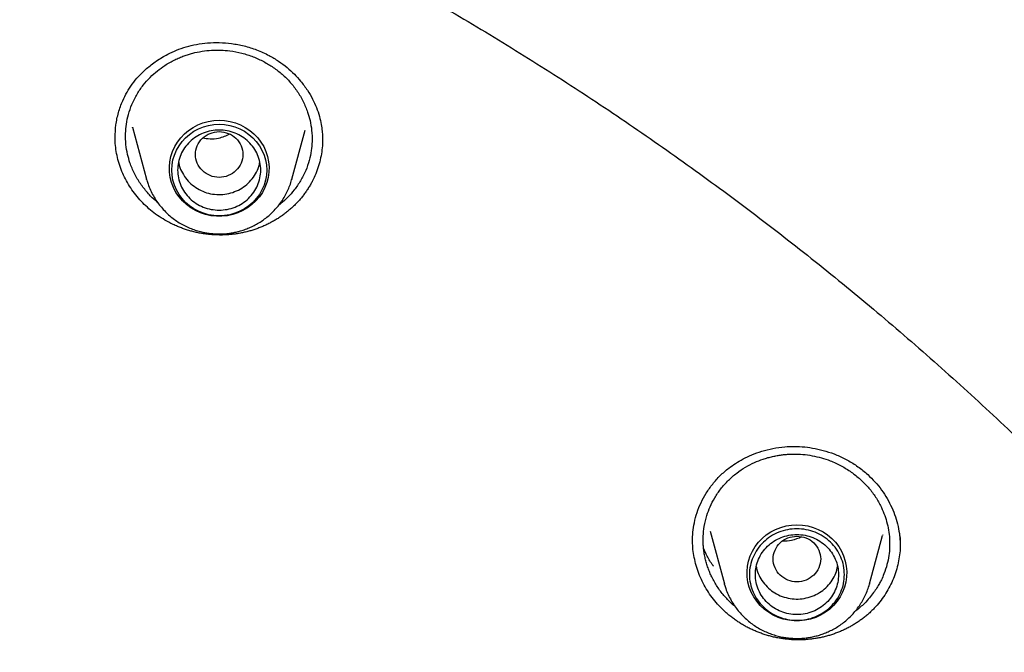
# Model space of a CAD drawing. Header units: millimetres. Extents: x 8 to 866, y 12 to 2084.
# Tile 94 of 100: x 441 to 458, y 1943 to 1954. Entities that reach past the tile are written whole.
import ezdxf

# ---------------------------------------------------------------- set-up
doc = ezdxf.new("R2010")
doc.units = ezdxf.units.MM

msp = doc.modelspace()

# ---------------------------------------------------------------- linework, layer by layer
at = {"color": 7, "linetype": 'Continuous', "lineweight": 30}
for p, q in [((443.233, 1952.152), (443.47, 1951.275)), ((443.235, 1952.147), (443.233, 1952.152)), ((445.916, 1951.275), (446.14, 1952.103)), ((442.94, 1951.979), (442.941, 1951.984)), ((446.434, 1951.933), (446.433, 1951.927)), ((443.474, 1951.261), (443.47, 1951.275)), ((445.916, 1951.275), (445.915, 1951.27)), ((452.964, 1945.346), (453.204, 1944.46)), ((455.873, 1945.283), (455.871, 1945.276)), ((455.65, 1944.46), (455.871, 1945.276)), ((453.208, 1944.446), (453.204, 1944.46)), ((455.65, 1944.46), (455.649, 1944.455)), ((453.381, 1944.081), (453.343, 1944.111))]:
    msp.add_line(p, q, dxfattribs=at)
at = {"color": 7, "linetype": 'Continuous', "lineweight": 30, "flags": 128}
for points in [[(444.693, 1952.269), (444.785, 1952.264), (444.877, 1952.25), (444.966, 1952.225), (445.052, 1952.192), (445.133, 1952.149), (445.209, 1952.098), (445.279, 1952.04), (445.342, 1951.974), (445.396, 1951.902), (445.443, 1951.825), (445.48, 1951.743), (445.508, 1951.658), (445.525, 1951.571), (445.533, 1951.482), (445.53, 1951.393), (445.518, 1951.304), (445.495, 1951.218), (445.463, 1951.134), (445.421, 1951.055), (445.37, 1950.98), (445.311, 1950.911), (445.245, 1950.849), (445.172, 1950.794), (445.093, 1950.747), (445.009, 1950.709), (444.922, 1950.68), (444.831, 1950.661), (444.739, 1950.651), (444.647, 1950.651), (444.555, 1950.661), (444.464, 1950.68), (444.377, 1950.709), (444.293, 1950.747), (444.214, 1950.794), (444.141, 1950.849), (444.075, 1950.911), (444.016, 1950.98), (443.965, 1951.055), (443.923, 1951.134), (443.891, 1951.218), (443.868, 1951.304), (443.855, 1951.393), (443.853, 1951.482), (443.861, 1951.571), (443.878, 1951.658), (443.906, 1951.743), (443.943, 1951.825), (443.989, 1951.902), (444.044, 1951.974), (444.107, 1952.04), (444.177, 1952.098), (444.253, 1952.149), (444.334, 1952.192), (444.42, 1952.225), (444.509, 1952.25), (444.601, 1952.264), (444.693, 1952.269)], [(444.693, 1950.659), (444.603, 1950.664), (444.515, 1950.678), (444.429, 1950.702), (444.346, 1950.735), (444.267, 1950.777), (444.194, 1950.827), (444.127, 1950.885), (444.067, 1950.949), (444.016, 1951.02), (443.972, 1951.095), (443.938, 1951.175), (443.913, 1951.258), (443.898, 1951.343), (443.893, 1951.43), (443.898, 1951.516), (443.913, 1951.601), (443.938, 1951.684), (443.972, 1951.764), (444.016, 1951.84), (444.067, 1951.91), (444.127, 1951.975), (444.194, 1952.032), (444.267, 1952.083), (444.346, 1952.124), (444.429, 1952.157), (444.515, 1952.181), (444.603, 1952.196), (444.693, 1952.201), (444.783, 1952.196), (444.871, 1952.181), (444.957, 1952.157), (445.04, 1952.124), (445.119, 1952.083), (445.192, 1952.032), (445.259, 1951.975), (445.318, 1951.91), (445.37, 1951.84), (445.414, 1951.764), (445.448, 1951.684), (445.473, 1951.601), (445.488, 1951.516), (445.493, 1951.43), (445.488, 1951.343), (445.473, 1951.258), (445.448, 1951.175), (445.414, 1951.095), (445.37, 1951.02), (445.318, 1950.949), (445.259, 1950.885), (445.192, 1950.827), (445.119, 1950.777), (445.04, 1950.735), (444.957, 1950.702), (444.871, 1950.678), (444.783, 1950.664), (444.693, 1950.659)], [(454.427, 1945.454), (454.519, 1945.449), (454.611, 1945.435), (454.7, 1945.41), (454.786, 1945.377), (454.867, 1945.334), (454.943, 1945.283), (455.013, 1945.225), (455.076, 1945.159), (455.131, 1945.087), (455.177, 1945.01), (455.214, 1944.928), (455.242, 1944.843), (455.259, 1944.756), (455.267, 1944.667), (455.265, 1944.578), (455.252, 1944.489), (455.229, 1944.403), (455.197, 1944.319), (455.155, 1944.239), (455.104, 1944.165), (455.045, 1944.096), (454.979, 1944.034), (454.906, 1943.979), (454.827, 1943.932), (454.743, 1943.894), (454.656, 1943.865), (454.565, 1943.846), (454.473, 1943.836), (454.381, 1943.836), (454.289, 1943.846), (454.198, 1943.865), (454.111, 1943.894), (454.027, 1943.932), (453.948, 1943.979), (453.875, 1944.034), (453.809, 1944.096), (453.75, 1944.165), (453.699, 1944.239), (453.657, 1944.319), (453.625, 1944.403), (453.602, 1944.489), (453.59, 1944.578), (453.587, 1944.667), (453.595, 1944.756), (453.612, 1944.843), (453.64, 1944.928), (453.677, 1945.01), (453.724, 1945.087), (453.778, 1945.159), (453.841, 1945.225), (453.911, 1945.283), (453.987, 1945.334), (454.068, 1945.377), (454.154, 1945.41), (454.243, 1945.435), (454.335, 1945.449), (454.427, 1945.454)]]:
    msp.add_lwpolyline(points, dxfattribs=at)
at = {"color": 7, "linetype": 'Continuous', "lineweight": 30}
for points, knots in [([(475.901, 1919.798), (475.897, 1919.852), (475.889, 1919.971), (475.875, 1920.167), (475.858, 1920.397), (475.836, 1920.662), (475.811, 1920.961), (475.781, 1921.287), (475.746, 1921.639), (475.706, 1922.015), (475.661, 1922.416), (475.61, 1922.833), (475.556, 1923.255), (475.471, 1923.867), (475.348, 1924.67), (475.166, 1925.722), (474.948, 1926.834), (474.691, 1928.004), (474.428, 1929.073), (474.169, 1930.043), (473.922, 1930.908), (473.664, 1931.755), (473.397, 1932.579), (473.123, 1933.378), (472.88, 1934.053), (472.671, 1934.611), (472.499, 1935.056), (472.326, 1935.493), (472.152, 1935.921), (472.001, 1936.282), (471.878, 1936.571), (471.788, 1936.781), (471.709, 1936.962), (471.642, 1937.114), (471.587, 1937.238), (471.545, 1937.333), (471.51, 1937.41), (471.476, 1937.486), (471.434, 1937.579), (471.382, 1937.692), (471.323, 1937.821), (471.258, 1937.963), (471.177, 1938.137), (471.079, 1938.346), (470.961, 1938.593), (470.831, 1938.862), (470.688, 1939.152), (470.532, 1939.464), (470.363, 1939.797), (470.182, 1940.148), (469.872, 1940.735), (469.432, 1941.539), (468.853, 1942.542), (468.262, 1943.516), (467.66, 1944.462), (467.049, 1945.379), (466.428, 1946.269), (465.794, 1947.14), (465.141, 1948), (464.462, 1948.856), (463.761, 1949.704), (463.038, 1950.541), (462.293, 1951.369), (461.522, 1952.19), (460.826, 1952.9), (460.222, 1953.495), (459.729, 1953.968), (459.255, 1954.412), (458.802, 1954.826), (458.398, 1955.187), (458.042, 1955.499), (457.733, 1955.767), (457.437, 1956.018), (457.157, 1956.253), (456.856, 1956.502), (456.52, 1956.776), (456.134, 1957.085), (455.717, 1957.413), (455.269, 1957.758), (454.788, 1958.119), (454.275, 1958.497), (453.752, 1958.871), (453.223, 1959.24), (452.696, 1959.599), (452.159, 1959.956), (451.619, 1960.305), (451.08, 1960.645), (450.543, 1960.975), (450.007, 1961.296), (449.372, 1961.666), (448.638, 1962.08), (447.806, 1962.531), (446.98, 1962.96), (446.118, 1963.39), (445.221, 1963.817), (444.292, 1964.238), (443.376, 1964.635), (442.473, 1965.006), (441.556, 1965.365), (440.626, 1965.71), (439.869, 1965.975), (439.309, 1966.163), (438.932, 1966.287), (438.532, 1966.416), (438.087, 1966.555), (437.595, 1966.704), (437.053, 1966.862), (436.472, 1967.025), (435.852, 1967.191), (435.192, 1967.36), (434.507, 1967.526), (433.798, 1967.689), (433.067, 1967.846), (432.299, 1968.001), (431.495, 1968.151), (430.656, 1968.295), (429.779, 1968.431), (428.867, 1968.558), (427.918, 1968.674), (426.934, 1968.777), (425.989, 1968.858), (425.09, 1968.921), (424.24, 1968.968), (423.369, 1969.003), (422.476, 1969.025), (421.874, 1969.028), (421.569, 1969.029)], [0, 0, 0, 0, 0.0019747, 0.0043874, 0.0072424, 0.010542, 0.014288, 0.0184814, 0.0228358, 0.0275875, 0.0327368, 0.038106, 0.0434765, 0.0488477, 0.0615114, 0.0741791, 0.0892647, 0.1043561, 0.1194532, 0.1308944, 0.142288, 0.1534389, 0.1643276, 0.1749541, 0.1853185, 0.1914114, 0.1974098, 0.2033139, 0.2091236, 0.2148156, 0.2180755, 0.2209447, 0.2234234, 0.2255113, 0.2272087, 0.2285154, 0.2294396, 0.230382, 0.2316773, 0.23328, 0.2350636, 0.2370206, 0.239151, 0.2422758, 0.2457116, 0.2494584, 0.2535162, 0.2578849, 0.2625647, 0.2675554, 0.2727615, 0.2875022, 0.3019997, 0.316254, 0.3302652, 0.3440331, 0.3575579, 0.3708979, 0.3843544, 0.3979702, 0.4117451, 0.4254292, 0.4392669, 0.453258, 0.4674008, 0.4763165, 0.4847972, 0.492843, 0.5004539, 0.5076299, 0.5129632, 0.518028, 0.5228244, 0.5273524, 0.5316333, 0.5373074, 0.5434195, 0.5499694, 0.5569571, 0.5643827, 0.5722461, 0.5805473, 0.58817, 0.5961162, 0.6041064, 0.6120214, 0.6198612, 0.6276259, 0.6353153, 0.6429292, 0.6547417, 0.6663683, 0.6778091, 0.6890642, 0.7018508, 0.714365, 0.7266041, 0.7385682, 0.7502574, 0.7627979, 0.7750057, 0.7797107, 0.7844623, 0.7895914, 0.7951252, 0.8015556, 0.8084578, 0.815832, 0.823678, 0.8319958, 0.8407855, 0.849505, 0.8586441, 0.8682025, 0.8781804, 0.8885778, 0.8993945, 0.9106307, 0.9222862, 0.9343611, 0.9468553, 0.9569664, 0.9673364, 0.9779653, 0.9888532, 1, 1, 1, 1]), ([(370.402, 1920.189), (370.414, 1920.251), (370.465, 1920.53), (370.564, 1921.025), (370.701, 1921.672), (370.847, 1922.318), (371.002, 1922.962), (371.166, 1923.603), (371.339, 1924.243), (371.52, 1924.88), (371.71, 1925.515), (371.909, 1926.147), (372.116, 1926.777), (372.332, 1927.404), (372.557, 1928.028), (372.79, 1928.65), (373.031, 1929.268), (373.281, 1929.883), (373.54, 1930.495), (373.806, 1931.104), (374.081, 1931.709), (374.365, 1932.311), (374.656, 1932.909), (374.956, 1933.503), (375.264, 1934.094), (375.58, 1934.68), (375.903, 1935.263), (376.235, 1935.841), (376.575, 1936.415), (376.923, 1936.984), (377.278, 1937.549), (377.641, 1938.11), (378.011, 1938.666), (378.39, 1939.217), (378.775, 1939.763), (379.169, 1940.305), (379.569, 1940.841), (379.977, 1941.372), (380.392, 1941.898), (380.814, 1942.419), (381.244, 1942.934), (381.68, 1943.444), (382.123, 1943.948), (382.574, 1944.446), (383.031, 1944.939), (383.494, 1945.426), (383.964, 1945.906), (384.441, 1946.381), (384.925, 1946.85), (385.414, 1947.313), (385.91, 1947.769), (386.412, 1948.219), (386.921, 1948.662), (387.435, 1949.099), (387.955, 1949.53), (388.481, 1949.954), (389.013, 1950.371), (389.551, 1950.781), (390.094, 1951.185), (390.642, 1951.581), (391.196, 1951.971), (391.755, 1952.353), (392.32, 1952.728), (392.889, 1953.096), (393.464, 1953.457), (394.043, 1953.811), (394.627, 1954.157), (395.216, 1954.495), (395.809, 1954.826), (396.407, 1955.15), (397.01, 1955.466), (397.616, 1955.774), (398.227, 1956.075), (398.842, 1956.367), (399.46, 1956.652), (400.083, 1956.929), (400.709, 1957.198), (401.339, 1957.459), (401.973, 1957.712), (402.61, 1957.957), (403.25, 1958.194), (403.893, 1958.423), (404.54, 1958.644), (405.189, 1958.856), (405.841, 1959.06), (406.496, 1959.256), (407.154, 1959.443), (407.814, 1959.622), (408.476, 1959.792), (409.141, 1959.955), (409.808, 1960.108), (410.477, 1960.253), (411.148, 1960.39), (411.821, 1960.518), (412.495, 1960.638), (413.171, 1960.749), (413.849, 1960.851), (414.528, 1960.945), (415.208, 1961.03), (415.889, 1961.107), (416.571, 1961.175), (417.254, 1961.234), (417.938, 1961.284), (418.622, 1961.326), (419.307, 1961.359), (419.992, 1961.384), (420.678, 1961.399), (421.363, 1961.406), (422.049, 1961.404), (422.735, 1961.394), (423.42, 1961.375), (424.105, 1961.347), (424.79, 1961.31), (425.474, 1961.265), (426.158, 1961.211), (426.84, 1961.148), (427.522, 1961.077), (428.203, 1960.997), (428.882, 1960.909), (429.561, 1960.811), (430.238, 1960.705), (430.913, 1960.591), (431.587, 1960.468), (432.259, 1960.336), (432.929, 1960.196), (433.597, 1960.048), (434.263, 1959.891), (434.927, 1959.725), (435.589, 1959.551), (436.248, 1959.369), (436.904, 1959.178), (437.558, 1958.979), (438.209, 1958.772), (438.857, 1958.556), (439.503, 1958.332), (440.145, 1958.1), (440.784, 1957.86), (441.419, 1957.612), (442.051, 1957.356), (442.68, 1957.091), (443.305, 1956.819), (443.926, 1956.539), (444.543, 1956.251), (445.156, 1955.955), (445.765, 1955.652), (446.37, 1955.34), (446.97, 1955.021), (447.566, 1954.695), (448.158, 1954.361), (448.745, 1954.019), (449.327, 1953.67), (449.905, 1953.313), (450.477, 1952.95), (451.045, 1952.579), (451.607, 1952.201), (452.164, 1951.815), (452.716, 1951.423), (453.262, 1951.024), (453.803, 1950.618), (454.338, 1950.205), (454.868, 1949.785), (455.392, 1949.358), (455.909, 1948.925), (456.421, 1948.485), (456.927, 1948.039), (457.427, 1947.587), (457.92, 1947.128), (458.407, 1946.663), (458.888, 1946.192), (459.362, 1945.715), (459.83, 1945.231), (460.291, 1944.742), (460.745, 1944.247), (461.193, 1943.746), (461.633, 1943.24), (462.067, 1942.728), (462.493, 1942.211), (462.913, 1941.688), (463.325, 1941.16), (463.73, 1940.627), (464.127, 1940.089), (464.517, 1939.545), (464.9, 1938.997), (465.275, 1938.444), (465.643, 1937.886), (466.003, 1937.324), (466.355, 1936.757), (466.699, 1936.186), (467.036, 1935.61), (467.365, 1935.03), (467.685, 1934.446), (467.998, 1933.858), (468.303, 1933.266), (468.599, 1932.67), (468.887, 1932.071), (469.167, 1931.467), (469.439, 1930.861), (469.702, 1930.251), (469.957, 1929.637), (470.204, 1929.021), (470.442, 1928.401), (470.672, 1927.779), (470.893, 1927.153), (471.105, 1926.525), (471.309, 1925.894), (471.505, 1925.261), (471.691, 1924.625), (471.869, 1923.987), (472.038, 1923.347), (472.198, 1922.704), (472.35, 1922.06), (472.493, 1921.414), (472.626, 1920.766), (472.717, 1920.299), (472.762, 1920.049), (472.768, 1920.015)], [0, 0, 0, 0, 0.001359, 0.006089, 0.01082, 0.01555, 0.02028, 0.02501, 0.029741, 0.034471, 0.039201, 0.043931, 0.048662, 0.053392, 0.058122, 0.062852, 0.067582, 0.072312, 0.077042, 0.081772, 0.086502, 0.091232, 0.095963, 0.100693, 0.105423, 0.110152, 0.114882, 0.119612, 0.124342, 0.129072, 0.133802, 0.138532, 0.143262, 0.147992, 0.152721, 0.157451, 0.162181, 0.166911, 0.17164, 0.17637, 0.1811, 0.185829, 0.190559, 0.195289, 0.200018, 0.204748, 0.209477, 0.214207, 0.218936, 0.223666, 0.228395, 0.233125, 0.237854, 0.242584, 0.247313, 0.252043, 0.256772, 0.261501, 0.266231, 0.27096, 0.275689, 0.280418, 0.285148, 0.289877, 0.294606, 0.299335, 0.304065, 0.308794, 0.313523, 0.318252, 0.322981, 0.32771, 0.332439, 0.337169, 0.341898, 0.346627, 0.351356, 0.356085, 0.360814, 0.365543, 0.370272, 0.375001, 0.37973, 0.384459, 0.389188, 0.393917, 0.398646, 0.403375, 0.408103, 0.412832, 0.417561, 0.42229, 0.427019, 0.431748, 0.436477, 0.441206, 0.445935, 0.450663, 0.455392, 0.460121, 0.46485, 0.469579, 0.474308, 0.479037, 0.483765, 0.488494, 0.493223, 0.497952, 0.502681, 0.50741, 0.512138, 0.516867, 0.521596, 0.526325, 0.531054, 0.535783, 0.540512, 0.54524, 0.549969, 0.554698, 0.559427, 0.564156, 0.568885, 0.573614, 0.578342, 0.583071, 0.5878, 0.592529, 0.597258, 0.601987, 0.606716, 0.611445, 0.616174, 0.620903, 0.625632, 0.63036, 0.635089, 0.639818, 0.644547, 0.649276, 0.654005, 0.658734, 0.663464, 0.668193, 0.672922, 0.677651, 0.68238, 0.687109, 0.691838, 0.696567, 0.701296, 0.706025, 0.710755, 0.715484, 0.720213, 0.724942, 0.729671, 0.734401, 0.73913, 0.743859, 0.748589, 0.753318, 0.758047, 0.762777, 0.767506, 0.772235, 0.776965, 0.781694, 0.786424, 0.791153, 0.795883, 0.800612, 0.805342, 0.810071, 0.814801, 0.819531, 0.82426, 0.82899, 0.833719, 0.838449, 0.843179, 0.847909, 0.852638, 0.857368, 0.862098, 0.866828, 0.871557, 0.876287, 0.881017, 0.885747, 0.890477, 0.895207, 0.899937, 0.904667, 0.909397, 0.914127, 0.918857, 0.923587, 0.928317, 0.933047, 0.937777, 0.942507, 0.947237, 0.951967, 0.956697, 0.961428, 0.966158, 0.970888, 0.975618, 0.980348, 0.985079, 0.989809, 0.994539, 0.999269, 1, 1, 1, 1]), ([(442.939, 1951.979), (442.941, 1952.05), (442.947, 1952.19), (442.992, 1952.399), (443.057, 1952.583), (443.137, 1952.743), (443.227, 1952.88), (443.337, 1953.014), (443.471, 1953.145), (443.635, 1953.273), (443.806, 1953.375), (443.976, 1953.452), (444.138, 1953.509), (444.313, 1953.55), (444.5, 1953.575), (444.698, 1953.581), (444.904, 1953.565), (445.115, 1953.525), (445.329, 1953.46), (445.465, 1953.395), (445.534, 1953.361)], [0, 0, 0, 0, 0.064558, 0.12875, 0.192457, 0.239911, 0.28715, 0.33624, 0.39029, 0.449312, 0.513237, 0.558565, 0.60605, 0.655702, 0.707477, 0.761425, 0.817588, 0.876008, 0.93676, 1, 1, 1, 1]), ([(443.65, 1950.892), (443.64, 1950.9), (443.579, 1950.946), (443.504, 1951.026), (443.422, 1951.124), (443.364, 1951.203), (443.312, 1951.285), (443.265, 1951.371), (443.224, 1951.461), (443.183, 1951.568), (443.146, 1951.701), (443.118, 1951.867), (443.112, 1952.038), (443.128, 1952.208), (443.162, 1952.372), (443.221, 1952.543), (443.305, 1952.709), (443.409, 1952.861), (443.525, 1952.992), (443.647, 1953.102), (443.76, 1953.184), (443.859, 1953.244), (443.941, 1953.287), (444.021, 1953.323), (444.099, 1953.354), (444.174, 1953.379), (444.274, 1953.407), (444.402, 1953.434), (444.561, 1953.451), (444.718, 1953.453), (444.89, 1953.439), (445.074, 1953.404), (445.266, 1953.344), (445.385, 1953.286), (445.444, 1953.258)], [0, 0, 0, 0, 0.008306, 0.051034, 0.072712, 0.094592, 0.116676, 0.138963, 0.161452, 0.184145, 0.218099, 0.257057, 0.301006, 0.337246, 0.37628, 0.418099, 0.462693, 0.505185, 0.545119, 0.582504, 0.617345, 0.639168, 0.659865, 0.679437, 0.697886, 0.715215, 0.731424, 0.766591, 0.801291, 0.835531, 0.869316, 0.913653, 0.95721, 1, 1, 1, 1]), ([(445.444, 1953.258), (445.498, 1953.226), (445.608, 1953.163), (445.758, 1953.045), (445.871, 1952.933), (445.953, 1952.834), (446.01, 1952.756), (446.062, 1952.673), (446.108, 1952.587), (446.149, 1952.498), (446.19, 1952.391), (446.228, 1952.258), (446.255, 1952.093), (446.261, 1951.923), (446.246, 1951.753), (446.212, 1951.588), (446.153, 1951.417), (446.068, 1951.25), (445.965, 1951.098), (445.851, 1950.971), (445.762, 1950.887), (445.709, 1950.848), (445.696, 1950.839)], [0, 0, 0, 0, 0.062133, 0.125362, 0.189707, 0.222321, 0.255222, 0.288413, 0.321896, 0.355674, 0.389749, 0.440623, 0.499072, 0.565115, 0.619666, 0.678516, 0.741679, 0.809168, 0.874182, 0.932674, 0.984624, 1, 1, 1, 1]), ([(445.534, 1953.361), (445.588, 1953.33), (445.695, 1953.269), (445.836, 1953.161), (445.959, 1953.048), (446.074, 1952.921), (446.178, 1952.781), (446.266, 1952.632), (446.334, 1952.483), (446.382, 1952.34), (446.412, 1952.205), (446.428, 1952.092), (446.434, 1952), (446.435, 1951.947), (446.435, 1951.925)], [0, 0, 0, 0, 0.101294, 0.197565, 0.288774, 0.374822, 0.481333, 0.578353, 0.66586, 0.758435, 0.838085, 0.904954, 0.958946, 1, 1, 1, 1]), ([(443.844, 1950.55), (443.8, 1950.575), (443.713, 1950.623), (443.593, 1950.709), (443.482, 1950.801), (443.379, 1950.902), (443.285, 1951.011), (443.201, 1951.127), (443.129, 1951.249), (443.066, 1951.375), (443.016, 1951.507), (442.977, 1951.642), (442.952, 1951.777), (442.939, 1951.896), (442.939, 1951.971), (442.939, 1952)], [0, 0, 0, 0, 0.080549, 0.161721, 0.239663, 0.317606, 0.397799, 0.477992, 0.556186, 0.634378, 0.714886, 0.795391, 0.872698, 0.950008, 1, 1, 1, 1]), ([(446.435, 1951.959), (446.435, 1951.942), (446.436, 1951.879), (446.426, 1951.77), (446.404, 1951.634), (446.369, 1951.5), (446.322, 1951.367), (446.273, 1951.26), (446.233, 1951.188), (446.21, 1951.149), (446.191, 1951.119), (446.166, 1951.081), (446.139, 1951.043), (446.111, 1951.006), (446.09, 1950.978), (446.068, 1950.951), (446.045, 1950.925), (446.014, 1950.89), (445.981, 1950.856), (445.948, 1950.823), (445.922, 1950.799), (445.896, 1950.776), (445.869, 1950.753), (445.833, 1950.723), (445.796, 1950.694), (445.757, 1950.666), (445.728, 1950.645), (445.699, 1950.625), (445.669, 1950.606), (445.628, 1950.581), (445.587, 1950.558), (445.544, 1950.536), (445.512, 1950.519), (445.48, 1950.504), (445.447, 1950.489), (445.403, 1950.47), (445.358, 1950.452), (445.313, 1950.436), (445.279, 1950.424), (445.244, 1950.414), (445.198, 1950.4), (445.151, 1950.388), (445.103, 1950.377), (445.068, 1950.37), (445.032, 1950.363), (444.996, 1950.357), (444.948, 1950.35), (444.899, 1950.345), (444.85, 1950.341), (444.814, 1950.338), (444.777, 1950.337), (444.741, 1950.336), (444.692, 1950.336), (444.643, 1950.337), (444.594, 1950.34), (444.557, 1950.342), (444.521, 1950.346), (444.484, 1950.35), (444.436, 1950.356), (444.387, 1950.364), (444.339, 1950.373), (444.303, 1950.381), (444.268, 1950.389), (444.232, 1950.398), (444.185, 1950.411), (444.138, 1950.426), (444.092, 1950.442), (444.058, 1950.454), (444.023, 1950.467), (443.988, 1950.481), (443.953, 1950.497), (443.903, 1950.52), (443.868, 1950.538), (443.844, 1950.55)], [0, 0, 0, 0, 0.014959, 0.055714, 0.096068, 0.136422, 0.177932, 0.21944, 0.239604, 0.249684, 0.259765, 0.269845, 0.290009, 0.300089, 0.31017, 0.32025, 0.33033, 0.340411, 0.360575, 0.370655, 0.380735, 0.390815, 0.400896, 0.410976, 0.43114, 0.44122, 0.451301, 0.461381, 0.471461, 0.481541, 0.501705, 0.511786, 0.521866, 0.531946, 0.542027, 0.552107, 0.572271, 0.582351, 0.592432, 0.602512, 0.612592, 0.632757, 0.642837, 0.652917, 0.662998, 0.673078, 0.683158, 0.703322, 0.713403, 0.723483, 0.733563, 0.743644, 0.753724, 0.773888, 0.783968, 0.794049, 0.804129, 0.814209, 0.82429, 0.844454, 0.854534, 0.864614, 0.874695, 0.884775, 0.894855, 0.915019, 0.9251, 0.93518, 0.94526, 0.955341, 0.96649, 0.97764, 1, 1, 1, 1]), ([(444.693, 1952.078), (444.641, 1952.072), (444.536, 1952.06), (444.403, 1951.972), (444.314, 1951.844), (444.282, 1951.693), (444.314, 1951.542), (444.403, 1951.413), (444.536, 1951.328), (444.693, 1951.297), (444.85, 1951.328), (444.983, 1951.413), (445.071, 1951.542), (445.104, 1951.693), (445.071, 1951.844), (444.983, 1951.972), (444.85, 1952.06), (444.745, 1952.072), (444.693, 1952.078)], [0, 0, 0, 0, 0.0625, 0.125, 0.1875, 0.25, 0.3125, 0.375, 0.4375, 0.5, 0.5625, 0.625, 0.6875, 0.75, 0.8125, 0.875, 0.9375, 1, 1, 1, 1]), ([(444.867, 1952.035), (444.806, 1952.007), (444.703, 1951.959), (444.544, 1951.947), (444.454, 1951.96), (444.411, 1951.966)], [0, 0, 0, 0, 0.428714, 0.72702, 1, 1, 1, 1]), ([(444.008, 1951.568), (444.012, 1951.547), (444.023, 1951.482), (444.069, 1951.38), (444.143, 1951.268), (444.239, 1951.172), (444.317, 1951.125), (444.356, 1951.101)], [0, 0, 0, 0, 0.10879, 0.331592, 0.554395, 0.777197, 1, 1, 1, 1]), ([(444.356, 1951.101), (444.397, 1951.082), (444.48, 1951.044), (444.616, 1951.018), (444.754, 1951.016), (444.89, 1951.041), (445.018, 1951.09), (445.133, 1951.163), (445.232, 1951.256), (445.31, 1951.366), (445.36, 1951.471), (445.373, 1951.541), (445.378, 1951.568)], [0, 0, 0, 0, 0.104104, 0.208207, 0.312311, 0.416414, 0.520518, 0.624621, 0.728725, 0.832828, 0.936932, 1, 1, 1, 1]), ([(443.475, 1951.26), (443.481, 1951.238), (443.497, 1951.181), (443.534, 1951.092), (443.583, 1950.994), (443.64, 1950.903), (443.702, 1950.821), (443.768, 1950.746), (443.839, 1950.676), (443.917, 1950.613), (443.998, 1950.556), (444.084, 1950.505), (444.173, 1950.462), (444.264, 1950.426), (444.354, 1950.398), (444.439, 1950.378), (444.513, 1950.366), (444.583, 1950.358), (444.642, 1950.355), (444.68, 1950.354), (444.693, 1950.354)], [0, 0, 0, 0, 0.043007, 0.109872, 0.177431, 0.245766, 0.307135, 0.368504, 0.429845, 0.491124, 0.552287, 0.613244, 0.673838, 0.733753, 0.792269, 0.847232, 0.892042, 0.92971, 0.976061, 1, 1, 1, 1]), ([(444.693, 1950.354), (444.729, 1950.355), (444.781, 1950.356), (444.856, 1950.364), (444.921, 1950.374), (444.997, 1950.39), (445.076, 1950.411), (445.158, 1950.44), (445.24, 1950.475), (445.322, 1950.516), (445.402, 1950.565), (445.479, 1950.62), (445.553, 1950.682), (445.623, 1950.75), (445.687, 1950.824), (445.746, 1950.904), (445.799, 1950.988), (445.846, 1951.078), (445.884, 1951.171), (445.907, 1951.236), (445.914, 1951.269), (445.915, 1951.27)], [0, 0, 0, 0, 0.066152, 0.093234, 0.138184, 0.18497, 0.235257, 0.287843, 0.342245, 0.398078, 0.455068, 0.513014, 0.571766, 0.631213, 0.691269, 0.751871, 0.812972, 0.87454, 0.936555, 0.999003, 1, 1, 1, 1]), ([(452.668, 1945.178), (452.669, 1945.228), (452.672, 1945.329), (452.696, 1945.491), (452.742, 1945.661), (452.81, 1945.828), (452.897, 1945.99), (453.005, 1946.143), (453.132, 1946.285), (453.263, 1946.399), (453.394, 1946.491), (453.523, 1946.566), (453.671, 1946.636), (453.838, 1946.697), (454.024, 1946.744), (454.209, 1946.77), (454.39, 1946.777), (454.561, 1946.768), (454.738, 1946.741), (454.918, 1946.696), (455.101, 1946.631), (455.282, 1946.544), (455.459, 1946.435), (455.567, 1946.345), (455.621, 1946.299)], [0, 0, 0, 0, 0.041744, 0.08585, 0.132298, 0.179702, 0.227705, 0.276234, 0.325254, 0.374869, 0.40943, 0.447194, 0.488179, 0.532358, 0.579694, 0.630165, 0.670102, 0.711787, 0.755224, 0.80045, 0.847491, 0.896379, 0.947175, 1, 1, 1, 1]), ([(453.343, 1944.111), (453.298, 1944.155), (453.208, 1944.242), (453.094, 1944.392), (453.017, 1944.523), (452.966, 1944.63), (452.936, 1944.706), (452.909, 1944.785), (452.887, 1944.865), (452.869, 1944.946), (452.857, 1945.029), (452.847, 1945.134), (452.846, 1945.267), (452.863, 1945.434), (452.903, 1945.601), (452.963, 1945.762), (453.04, 1945.913), (453.143, 1946.063), (453.268, 1946.204), (453.409, 1946.326), (453.557, 1946.425), (453.706, 1946.503), (453.833, 1946.553), (453.936, 1946.585), (454.015, 1946.605), (454.091, 1946.62), (454.165, 1946.632), (454.235, 1946.639), (454.302, 1946.644), (454.399, 1946.647), (454.528, 1946.642), (454.686, 1946.62), (454.84, 1946.584), (455.004, 1946.53), (455.173, 1946.451), (455.344, 1946.347), (455.444, 1946.263), (455.494, 1946.221)], [0, 0, 0, 0, 0.038257, 0.077262, 0.117018, 0.134296, 0.151713, 0.169268, 0.186962, 0.204795, 0.222767, 0.240877, 0.272471, 0.308721, 0.349613, 0.383333, 0.419652, 0.458562, 0.500054, 0.539592, 0.57675, 0.611535, 0.643954, 0.661423, 0.678122, 0.694052, 0.709214, 0.723609, 0.737237, 0.750101, 0.782823, 0.81511, 0.846969, 0.878405, 0.919659, 0.960186, 1, 1, 1, 1]), ([(455.621, 1946.299), (455.663, 1946.258), (455.747, 1946.177), (455.855, 1946.041), (455.949, 1945.897), (456.027, 1945.745), (456.089, 1945.588), (456.135, 1945.429), (456.151, 1945.322), (456.158, 1945.269)], [0, 0, 0, 0, 0.1438061, 0.287673, 0.4315988, 0.5754478, 0.7190129, 0.8620768, 1, 1, 1, 1]), ([(455.494, 1946.221), (455.539, 1946.178), (455.629, 1946.091), (455.743, 1945.94), (455.831, 1945.791), (455.896, 1945.645), (455.941, 1945.508), (455.973, 1945.365), (455.989, 1945.222), (455.991, 1945.078), (455.978, 1944.932), (455.947, 1944.779), (455.902, 1944.643), (455.856, 1944.538), (455.816, 1944.46), (455.773, 1944.388), (455.718, 1944.306), (455.649, 1944.218), (455.55, 1944.114), (455.47, 1944.04), (455.415, 1944.002), (455.412, 1944.001)], [0, 0, 0, 0, 0.070833, 0.142916, 0.21627, 0.272152, 0.328773, 0.386143, 0.444271, 0.499066, 0.557542, 0.61971, 0.685582, 0.728437, 0.756292, 0.789621, 0.828432, 0.872733, 0.922532, 0.996541, 1, 1, 1, 1]), ([(453.22, 1943.986), (453.184, 1944.02), (453.113, 1944.088), (453.019, 1944.199), (452.935, 1944.316), (452.862, 1944.437), (452.8, 1944.566), (452.749, 1944.698), (452.71, 1944.833), (452.683, 1944.97), (452.669, 1945.092), (452.67, 1945.169), (452.67, 1945.198)], [0, 0, 0, 0, 0.1053053, 0.2114248, 0.3133212, 0.415219, 0.5200589, 0.6248989, 0.7271245, 0.8293487, 0.9345997, 1, 1, 1, 1]), ([(456.167, 1945.135), (456.167, 1945.117), (456.169, 1945.054), (456.158, 1944.946), (456.136, 1944.811), (456.101, 1944.677), (456.054, 1944.546), (455.996, 1944.42), (455.927, 1944.298), (455.846, 1944.181), (455.77, 1944.09), (455.712, 1944.03), (455.679, 1943.997), (455.653, 1943.973), (455.618, 1943.941), (455.582, 1943.911), (455.545, 1943.882), (455.517, 1943.86), (455.488, 1943.84), (455.459, 1943.819), (455.42, 1943.793), (455.379, 1943.768), (455.338, 1943.745), (455.307, 1943.728), (455.275, 1943.711), (455.243, 1943.695), (455.2, 1943.675), (455.156, 1943.656), (455.111, 1943.638), (455.077, 1943.625), (455.043, 1943.613), (455.009, 1943.602), (454.963, 1943.587), (454.917, 1943.574), (454.87, 1943.563), (454.834, 1943.555), (454.799, 1943.548), (454.763, 1943.541), (454.715, 1943.533), (454.667, 1943.527), (454.618, 1943.522), (454.582, 1943.519), (454.545, 1943.517), (454.497, 1943.515), (454.448, 1943.515), (454.399, 1943.516), (454.362, 1943.517), (454.326, 1943.519), (454.289, 1943.522), (454.24, 1943.527), (454.192, 1943.533), (454.144, 1943.541), (454.107, 1943.548), (454.071, 1943.555), (454.035, 1943.563), (453.988, 1943.574), (453.941, 1943.587), (453.894, 1943.601), (453.859, 1943.613), (453.824, 1943.625), (453.79, 1943.638), (453.744, 1943.656), (453.699, 1943.675), (453.655, 1943.695), (453.622, 1943.711), (453.59, 1943.728), (453.558, 1943.745), (453.515, 1943.769), (453.474, 1943.794), (453.433, 1943.821), (453.403, 1943.841), (453.373, 1943.862), (453.343, 1943.884), (453.312, 1943.908), (453.27, 1943.941), (453.24, 1943.968), (453.22, 1943.986)], [0, 0, 0, 0, 0.013801, 0.049177, 0.084554, 0.120925, 0.157296, 0.193309, 0.229321, 0.266366, 0.303408, 0.321403, 0.330399, 0.339395, 0.348391, 0.366386, 0.375382, 0.384378, 0.393374, 0.40237, 0.411366, 0.429361, 0.438357, 0.447352, 0.456348, 0.465344, 0.47434, 0.492335, 0.501331, 0.510327, 0.519323, 0.528319, 0.537315, 0.555309, 0.564305, 0.573301, 0.582297, 0.591293, 0.600289, 0.618284, 0.62728, 0.636276, 0.645272, 0.654268, 0.672263, 0.681259, 0.690255, 0.699251, 0.708246, 0.717242, 0.735237, 0.744233, 0.753229, 0.762225, 0.771221, 0.780217, 0.798212, 0.807208, 0.816204, 0.8252, 0.834196, 0.843192, 0.861186, 0.870182, 0.879178, 0.888174, 0.89717, 0.906166, 0.924161, 0.933157, 0.942153, 0.951149, 0.960145, 0.970095, 0.980046, 1, 1, 1, 1]), ([(454.427, 1945.263), (454.375, 1945.257), (454.27, 1945.245), (454.137, 1945.157), (454.049, 1945.029), (454.016, 1944.878), (454.049, 1944.727), (454.137, 1944.598), (454.27, 1944.513), (454.427, 1944.482), (454.584, 1944.513), (454.717, 1944.598), (454.806, 1944.727), (454.838, 1944.878), (454.806, 1945.029), (454.717, 1945.157), (454.584, 1945.245), (454.479, 1945.257), (454.427, 1945.263)], [0, 0, 0, 0, 0.0625, 0.125, 0.1875, 0.25, 0.3125, 0.375, 0.4375, 0.5, 0.5625, 0.625, 0.6875, 0.75, 0.8125, 0.875, 0.9375, 1, 1, 1, 1]), ([(454.506, 1945.248), (454.45, 1945.225), (454.352, 1945.184), (454.24, 1945.174), (454.193, 1945.18), (454.192, 1945.181)], [0, 0, 0, 0, 0.562357, 0.991858, 1, 1, 1, 1]), ([(456.155, 1945.271), (456.161, 1945.229), (456.17, 1945.172), (456.167, 1945.115), (456.166, 1945.099)], [0, 0, 0, 0, 0.727451, 1, 1, 1, 1]), ([(456.158, 1945.269), (456.159, 1945.267), (456.168, 1945.211), (456.168, 1945.155), (456.169, 1945.101)], [0, 0, 0, 0, 0.0305821, 1, 1, 1, 1]), ([(453.022, 1944.757), (453.019, 1944.761), (452.976, 1944.814), (452.918, 1944.913), (452.874, 1945.009), (452.856, 1945.051)], [0, 0, 0, 0, 0.040042, 0.584726, 1, 1, 1, 1]), ([(453.742, 1944.75), (453.743, 1944.742), (453.749, 1944.69), (453.787, 1944.599), (453.853, 1944.482), (453.916, 1944.418), (453.948, 1944.386)], [0, 0, 0, 0, 0.059833, 0.373222, 0.686611, 1, 1, 1, 1]), ([(453.948, 1944.386), (453.983, 1944.357), (454.053, 1944.301), (454.178, 1944.243), (454.311, 1944.208), (454.449, 1944.199), (454.586, 1944.216), (454.717, 1944.259), (454.837, 1944.325), (454.941, 1944.413), (455.024, 1944.518), (455.085, 1944.632), (455.104, 1944.712), (455.113, 1944.749)], [0, 0, 0, 0, 0.092056, 0.184111, 0.276167, 0.368222, 0.460278, 0.552334, 0.644389, 0.736445, 0.8285, 0.920556, 1, 1, 1, 1]), ([(454.427, 1943.539), (454.463, 1943.54), (454.515, 1943.541), (454.59, 1943.549), (454.655, 1943.559), (454.731, 1943.575), (454.81, 1943.596), (454.892, 1943.625), (454.974, 1943.66), (455.056, 1943.701), (455.136, 1943.75), (455.213, 1943.805), (455.287, 1943.867), (455.357, 1943.935), (455.421, 1944.009), (455.48, 1944.089), (455.533, 1944.173), (455.58, 1944.263), (455.618, 1944.356), (455.641, 1944.421), (455.649, 1944.454), (455.649, 1944.455)], [0, 0, 0, 0, 0.066152, 0.093234, 0.138184, 0.18497, 0.235257, 0.287843, 0.342245, 0.398078, 0.455068, 0.513014, 0.571766, 0.631213, 0.691269, 0.751871, 0.812972, 0.87454, 0.936555, 0.999003, 1, 1, 1, 1]), ([(453.209, 1944.445), (453.215, 1944.423), (453.231, 1944.366), (453.268, 1944.277), (453.317, 1944.179), (453.374, 1944.088), (453.436, 1944.006), (453.502, 1943.931), (453.574, 1943.861), (453.651, 1943.798), (453.732, 1943.741), (453.818, 1943.69), (453.907, 1943.647), (453.998, 1943.611), (454.089, 1943.583), (454.173, 1943.563), (454.247, 1943.551), (454.317, 1943.543), (454.376, 1943.54), (454.414, 1943.539), (454.427, 1943.539)], [0, 0, 0, 0, 0.043007, 0.109872, 0.177431, 0.245766, 0.307135, 0.368504, 0.429845, 0.491124, 0.552287, 0.613244, 0.673838, 0.733753, 0.792269, 0.847232, 0.892042, 0.92971, 0.976061, 1, 1, 1, 1])]:
    msp.add_open_spline(points, degree=3, knots=knots, dxfattribs=at)
for points in [[(444.693, 1950.755), (444.647, 1950.758), (444.556, 1950.763), (444.423, 1950.803), (444.302, 1950.865), (444.195, 1950.95), (444.107, 1951.053), (444.042, 1951.17), (444.002, 1951.297), (443.988, 1951.43), (444.002, 1951.562), (444.042, 1951.69), (444.107, 1951.807), (444.195, 1951.91), (444.302, 1951.994), (444.423, 1952.057), (444.556, 1952.096), (444.693, 1952.109), (444.83, 1952.096), (444.963, 1952.057), (445.084, 1951.994), (445.191, 1951.91), (445.279, 1951.807), (445.344, 1951.69), (445.384, 1951.562), (445.397, 1951.43), (445.384, 1951.297), (445.344, 1951.17), (445.279, 1951.053), (445.191, 1950.95), (445.084, 1950.865), (444.963, 1950.803), (444.83, 1950.763), (444.739, 1950.758), (444.693, 1950.755)], [(455.227, 1944.615), (455.224, 1944.564), (455.218, 1944.463), (455.171, 1944.318), (455.097, 1944.184), (454.996, 1944.066), (454.874, 1943.97), (454.735, 1943.898), (454.584, 1943.854), (454.427, 1943.839), (454.27, 1943.854), (454.119, 1943.898), (453.98, 1943.97), (453.858, 1944.066), (453.758, 1944.184), (453.683, 1944.318), (453.637, 1944.463), (453.622, 1944.615), (453.637, 1944.766), (453.683, 1944.912), (453.758, 1945.046), (453.858, 1945.163), (453.98, 1945.26), (454.119, 1945.332), (454.27, 1945.376), (454.427, 1945.391), (454.584, 1945.376), (454.735, 1945.332), (454.874, 1945.26), (454.996, 1945.163), (455.097, 1945.046), (455.171, 1944.912), (455.218, 1944.766), (455.224, 1944.665), (455.227, 1944.615)], [(454.427, 1943.94), (454.473, 1943.943), (454.564, 1943.948), (454.697, 1943.988), (454.818, 1944.05), (454.925, 1944.135), (455.013, 1944.238), (455.078, 1944.355), (455.118, 1944.482), (455.132, 1944.615), (455.118, 1944.747), (455.078, 1944.875), (455.013, 1944.992), (454.925, 1945.095), (454.818, 1945.179), (454.697, 1945.242), (454.564, 1945.281), (454.427, 1945.294), (454.29, 1945.281), (454.157, 1945.242), (454.036, 1945.179), (453.929, 1945.095), (453.841, 1944.992), (453.776, 1944.875), (453.736, 1944.747), (453.723, 1944.615), (453.736, 1944.482), (453.776, 1944.355), (453.841, 1944.238), (453.929, 1944.135), (454.036, 1944.05), (454.157, 1943.988), (454.29, 1943.948), (454.381, 1943.943), (454.427, 1943.94)]]:
    msp.add_open_spline(points, degree=3, dxfattribs=at)

doc.saveas('drawing.dxf')
